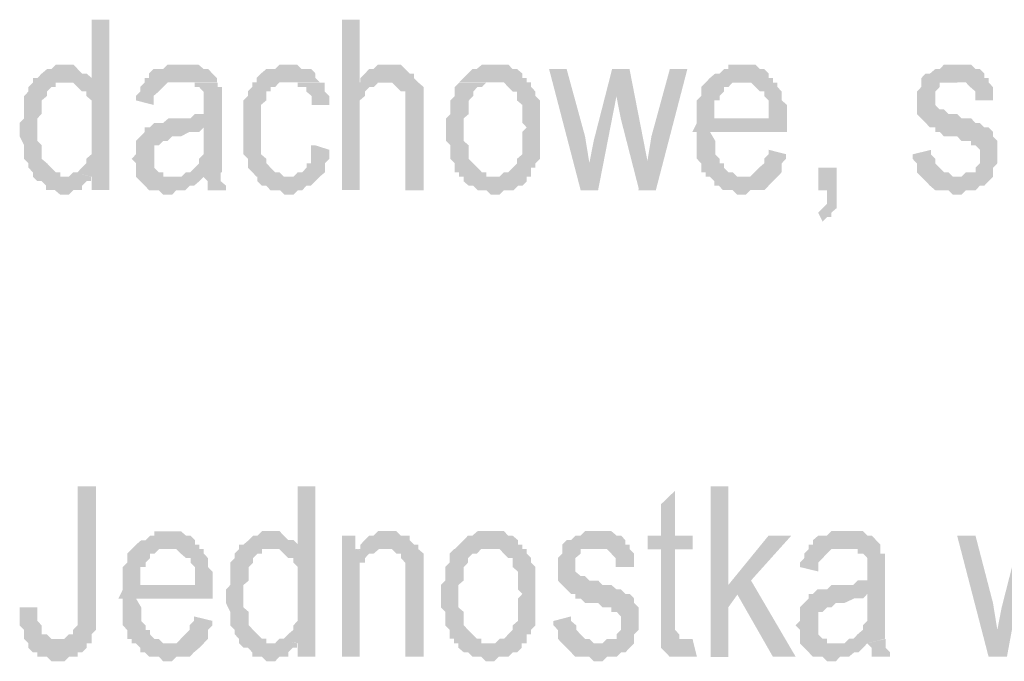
# Model space of a CAD drawing. Header units: millimetres. Extents: x -523 to 1404227, y -783705 to 1038705.
# Tile 241 of 256: x 422213 to 423142, y 244979 to 245585. Entities that reach past the tile are written whole.
import ezdxf

# ---------------------------------------------------------------- set-up
doc = ezdxf.new("R2010")
doc.units = ezdxf.units.MM
doc.linetypes.add('ACAD_ISO08W100', pattern=[36, 24, -3, 6, -3])
doc.layers.add('!!ELEKTRYKA', color=7, linetype='Continuous')

msp = doc.modelspace()

# ---------------------------------------------------------------- hatches: boundary and pattern name
at = {"layer": '!!ELEKTRYKA', "linetype": 'ACAD_ISO08W100'}
for points in [[(422297.73, 245584.47), (422281.12, 245584.47), (422281.12, 245525.19), (422255.38, 245525.19), (422255.38, 245525.19), (422259.54, 245525.19), (422263.69, 245525.19), (422267.84, 245520.96), (422271.99, 245516.81), (422276.14, 245516.81), (422276.14, 245512.57), (422276.14, 245512.57), (422281.12, 245508.34), (422281.12, 245504.1), (422281.12, 245499.87), (422281.12, 245495.64), (422281.12, 245491.4), (422281.12, 245482.93), (422281.12, 245478.7), (422281.12, 245478.7), (422281.12, 245470.23), (422281.12, 245465.99), (422281.12, 245461.76), (422281.12, 245457.53), (422276.14, 245453.29), (422276.14, 245449.06), (422276.14, 245449.06), (422271.99, 245444.82), (422267.84, 245440.59), (422263.69, 245440.59), (422281.12, 245436.35), (422281.12, 245423.65), (422297.73, 245423.65)], [(422534.18, 245584.5), (422517.6, 245584.5), (422517.6, 245423.66), (422534.18, 245423.66), (422534.18, 245487.13), (422534.18, 245487.13), (422534.18, 245491.44), (422534.18, 245499.9), (422534.18, 245504.12), (422534.18, 245508.35), (422539.15, 245512.57), (422539.15, 245512.57), (422539.15, 245516.8), (422543.29, 245521.03), (422547.44, 245521.03), (422551.58, 245525.25), (422555.72, 245525.25), (422559.87, 245525.25), (422534.18, 245525.25)], [(422255.65, 245542.1), (422251.5, 245542.1), (422247.34, 245542.1), (422243.19, 245537.86), (422239.04, 245537.86), (422234.05, 245533.63), (422234.05, 245533.63), (422229.9, 245529.39), (422225.75, 245529.39), (422225.75, 245525.16), (422221.6, 245520.92), (422221.6, 245516.77), (422217.44, 245512.53), (422217.44, 245508.3), (422217.44, 245504.06), (422217.44, 245499.83), (422217.44, 245495.59), (422217.44, 245491.35), (422213.29, 245487.12), (422213.29, 245482.88), (422213.29, 245478.65), (422213.29, 245474.41), (422217.44, 245465.94), (422217.44, 245461.7), (422217.44, 245457.47), (422217.44, 245453.23), (422221.6, 245449), (422221.6, 245444.76), (422221.6, 245444.76), (422225.75, 245440.53), (422225.75, 245436.29), (422255.65, 245436.29), (422255.65, 245436.29), (422251.5, 245436.29), (422251.5, 245440.53), (422247.34, 245440.53), (422243.19, 245444.76), (422239.04, 245449), (422239.04, 245449), (422234.05, 245453.23), (422234.05, 245457.47), (422234.05, 245461.7), (422234.05, 245465.94), (422229.9, 245470.18), (422229.9, 245474.41), (422229.9, 245482.88), (422229.9, 245487.12), (422229.9, 245491.35), (422234.05, 245495.59), (422234.05, 245499.83), (422234.05, 245504.06), (422234.05, 245508.3), (422239.04, 245512.53), (422239.04, 245516.77), (422243.19, 245520.92), (422247.34, 245520.92), (422247.34, 245525.16), (422251.5, 245525.16), (422255.65, 245525.16), (422281.4, 245525.16), (422281.4, 245529.39), (422276.41, 245533.63), (422272.26, 245533.63), (422268.11, 245537.86), (422268.11, 245537.86), (422263.95, 245542.1), (422259.8, 245542.1)], [(422365.33, 245542.19), (422365.33, 245542.19), (422361.18, 245542.19), (422357.03, 245542.19), (422352.88, 245542.19), (422348.74, 245537.96), (422344.59, 245537.96), (422339.61, 245537.96), (422335.46, 245533.73), (422335.46, 245533.73), (422335.46, 245529.5), (422331.31, 245529.5), (422331.31, 245525.26), (422327.16, 245521.03), (422327.16, 245516.8), (422323.01, 245512.57), (422323.01, 245508.33), (422339.61, 245504.1), (422339.61, 245508.33), (422339.61, 245512.57), (422344.59, 245516.8), (422344.59, 245516.8), (422348.74, 245521.03), (422348.74, 245521.03), (422352.88, 245525.26), (422352.88, 245525.26), (422361.18, 245525.26), (422365.33, 245525.26), (422399.36, 245525.26), (422399.36, 245529.5), (422395.21, 245533.73), (422391.06, 245537.96), (422386.91, 245537.96), (422386.91, 245537.96), (422381.93, 245542.19), (422377.78, 245542.19), (422373.63, 245542.19)], [(422466.74, 245542.18), (422466.74, 245542.18), (422462.59, 245542.18), (422458.45, 245542.18), (422454.3, 245537.95), (422450.15, 245537.95), (422446.01, 245537.95), (422441.03, 245533.72), (422436.89, 245529.49), (422436.89, 245525.27), (422432.74, 245525.27), (422432.74, 245521.04), (422428.59, 245516.81), (422428.59, 245512.58), (422428.59, 245512.58), (422424.45, 245508.35), (422424.45, 245499.89), (422424.45, 245495.66), (422424.45, 245491.43), (422424.45, 245487.2), (422424.45, 245482.97), (422424.45, 245478.75), (422424.45, 245470.2), (422424.45, 245465.98), (422424.45, 245461.75), (422424.45, 245457.52), (422428.59, 245453.29), (422428.59, 245449.06), (422428.59, 245444.83), (422432.74, 245440.6), (422432.74, 245440.6), (422436.89, 245436.37), (422466.74, 245436.37), (422466.74, 245436.37), (422462.59, 245436.37), (422458.45, 245440.6), (422454.3, 245440.6), (422450.15, 245444.83), (422446.01, 245449.06), (422446.01, 245449.06), (422446.01, 245449.06), (422446.01, 245453.29), (422441.03, 245457.52), (422441.03, 245461.75), (422441.03, 245465.98), (422441.03, 245470.2), (422441.03, 245474.52), (422441.03, 245482.97), (422441.03, 245487.2), (422441.03, 245491.43), (422441.03, 245495.66), (422441.03, 245499.89), (422441.03, 245504.12), (422446.01, 245508.35), (422446.01, 245512.58), (422446.01, 245516.81), (422450.15, 245516.81), (422450.15, 245521.04), (422454.3, 245521.04), (422458.45, 245525.27), (422462.59, 245525.27), (422466.74, 245525.27), (422496.59, 245525.27), (422492.44, 245529.49), (422492.44, 245533.72), (422492.44, 245533.72), (422488.3, 245537.95), (422483.32, 245537.95), (422479.18, 245537.95), (422475.03, 245542.18), (422470.88, 245542.18)], [(422560.54, 245542.19), (422560.54, 245542.19), (422556.4, 245542.19), (422551.43, 245542.19), (422547.28, 245537.97), (422543.14, 245537.97), (422539, 245533.66), (422534.86, 245529.43), (422534.86, 245525.21), (422560.54, 245525.21), (422560.54, 245525.21), (422564.68, 245525.21), (422568.83, 245520.98), (422572.97, 245516.75), (422572.97, 245516.75), (422577.11, 245516.75), (422577.11, 245512.53), (422577.11, 245508.3), (422577.11, 245504.08), (422577.11, 245495.63), (422577.11, 245423.62), (422594.51, 245423.62), (422594.51, 245495.63), (422594.51, 245499.85), (422594.51, 245504.08), (422594.51, 245512.53), (422594.51, 245516.75), (422594.51, 245520.98), (422589.54, 245525.21), (422589.54, 245525.21), (422585.4, 245529.43), (422585.4, 245533.66), (422585.4, 245533.66), (422581.25, 245533.66), (422577.11, 245537.97), (422577.11, 245537.97), (422572.97, 245542.19), (422564.68, 245542.19)], [(422661.96, 245542.14), (422657.82, 245542.14), (422653.68, 245542.14), (422649.54, 245542.14), (422644.57, 245537.92), (422644.57, 245537.92), (422640.43, 245537.92), (422636.29, 245533.7), (422632.15, 245529.47), (422628.01, 245525.25), (422661.96, 245525.25), (422661.96, 245525.25), (422666.1, 245525.25), (422670.24, 245525.25), (422674.38, 245520.95), (422678.52, 245516.72), (422682.66, 245516.72), (422682.66, 245512.5), (422682.66, 245508.28), (422687.63, 245504.05), (422687.63, 245499.83), (422687.63, 245495.61), (422687.63, 245491.39), (422687.63, 245487.08), (422691.77, 245482.86), (422687.63, 245478.64), (422687.63, 245470.19), (422687.63, 245465.97), (422687.63, 245461.74), (422687.63, 245457.52), (422682.66, 245453.22), (422682.66, 245453.22), (422682.66, 245448.99), (422678.52, 245444.77), (422678.52, 245444.77), (422674.38, 245440.55), (422670.24, 245440.55), (422666.1, 245436.32), (422661.96, 245436.32), (422695.91, 245436.32), (422695.91, 245440.55), (422695.91, 245444.77), (422700.05, 245444.77), (422700.05, 245448.99), (422704.19, 245453.22), (422704.19, 245457.52), (422704.19, 245461.74), (422704.19, 245465.97), (422704.19, 245470.19), (422704.19, 245478.64), (422704.19, 245482.86), (422704.19, 245487.08), (422704.19, 245491.39), (422704.19, 245495.61), (422704.19, 245499.83), (422704.19, 245504.05), (422704.19, 245508.28), (422700.05, 245512.5), (422700.05, 245516.72), (422695.91, 245520.95), (422695.91, 245525.25), (422691.77, 245525.25), (422691.77, 245529.47), (422687.63, 245529.47), (422687.63, 245533.7), (422682.66, 245537.92), (422678.52, 245537.92), (422674.38, 245542.14), (422670.24, 245542.14), (422666.1, 245542.14)], [(422894.43, 245542.13), (422890.3, 245542.13), (422886.16, 245542.13), (422882.03, 245542.13), (422882.03, 245537.92), (422877.9, 245537.92), (422873.76, 245533.7), (422869.63, 245533.7), (422864.67, 245529.49), (422860.54, 245525.19), (422894.43, 245525.19), (422894.43, 245525.19), (422898.56, 245525.19), (422903.52, 245525.19), (422907.66, 245520.97), (422911.79, 245516.76), (422915.92, 245516.76), (422915.92, 245512.54), (422915.92, 245512.54), (422920.06, 245508.32), (422920.06, 245504.03), (422920.06, 245499.81), (422920.06, 245491.38), (422869.63, 245491.38), (422852.27, 245491.38), (422852.27, 245487.08), (422848.14, 245478.65), (422852.27, 245478.65), (422852.27, 245470.22), (422852.27, 245465.92), (422852.27, 245461.7), (422852.27, 245457.49), (422852.27, 245453.27), (422856.4, 245449.05), (422856.4, 245444.76), (422856.4, 245440.54), (422860.54, 245440.54), (422860.54, 245436.32), (422894.43, 245436.32), (422894.43, 245436.32), (422890.3, 245436.32), (422886.16, 245440.54), (422882.03, 245440.54), (422877.9, 245444.76), (422877.9, 245449.05), (422877.9, 245449.05), (422873.76, 245449.05), (422873.76, 245453.27), (422869.63, 245457.49), (422869.63, 245461.7), (422869.63, 245465.92), (422869.63, 245470.22), (422864.67, 245478.65), (422937.42, 245478.65), (422937.42, 245482.86), (422937.42, 245487.08), (422937.42, 245491.38), (422937.42, 245495.59), (422937.42, 245499.81), (422937.42, 245504.03), (422932.46, 245508.32), (422932.46, 245512.54), (422932.46, 245516.76), (422928.32, 245520.97), (422928.32, 245525.19), (422924.19, 245525.19), (422924.19, 245529.49), (422920.06, 245529.49), (422920.06, 245533.7), (422915.92, 245537.92), (422911.79, 245537.92), (422907.66, 245542.13), (422903.52, 245542.13), (422898.56, 245542.13)], [(423093.82, 245542.11), (423093.82, 245542.11), (423089.7, 245542.11), (423085.57, 245542.11), (423081.44, 245537.91), (423077.32, 245537.91), (423072.36, 245533.7), (423068.24, 245533.7), (423068.24, 245533.7), (423064.11, 245529.4), (423064.11, 245525.2), (423064.11, 245520.99), (423059.98, 245516.69), (423059.98, 245512.48), (423059.98, 245508.28), (423059.98, 245504.07), (423059.98, 245499.77), (423059.98, 245495.57), (423064.11, 245491.36), (423064.11, 245491.36), (423068.24, 245487.06), (423068.24, 245487.06), (423072.36, 245482.86), (423072.36, 245482.86), (423077.32, 245482.86), (423077.32, 245478.65), (423081.44, 245478.65), (423085.57, 245474.35), (423093.82, 245474.35), (423097.95, 245474.35), (423102.08, 245470.14), (423111.16, 245470.14), (423111.16, 245465.94), (423115.28, 245465.94), (423119.41, 245461.73), (423119.41, 245461.73), (423119.41, 245457.43), (423119.41, 245453.23), (423119.41, 245449.02), (423115.28, 245444.72), (423115.28, 245440.52), (423111.16, 245440.52), (423106.2, 245440.52), (423102.08, 245436.31), (423097.95, 245436.31), (423064.11, 245436.31), (423068.24, 245432.1), (423072.36, 245427.81), (423072.36, 245427.81), (423077.32, 245423.6), (423081.44, 245423.6), (423085.57, 245423.6), (423089.7, 245423.6), (423093.82, 245419.39), (423097.95, 245419.39), (423097.95, 245419.39), (423102.08, 245419.39), (423106.2, 245423.6), (423111.16, 245423.6), (423115.28, 245423.6), (423119.41, 245427.81), (423123.54, 245427.81), (423127.66, 245432.1), (423127.66, 245432.1), (423131.79, 245436.31), (423131.79, 245440.52), (423131.79, 245444.72), (423135.92, 245449.02), (423135.92, 245453.23), (423135.92, 245457.43), (423135.92, 245461.73), (423135.92, 245465.94), (423135.92, 245470.14), (423131.79, 245474.35), (423131.79, 245474.35), (423131.79, 245478.65), (423127.66, 245482.86), (423123.54, 245482.86), (423123.54, 245482.86), (423119.41, 245487.06), (423119.41, 245487.06), (423115.28, 245487.06), (423111.16, 245491.36), (423102.08, 245491.36), (423097.95, 245495.57), (423097.95, 245495.57), (423089.7, 245495.57), (423085.57, 245499.77), (423081.44, 245499.77), (423081.44, 245499.77), (423077.32, 245504.07), (423077.32, 245508.28), (423077.32, 245512.48), (423077.32, 245516.69), (423077.32, 245516.69), (423081.44, 245520.99), (423081.44, 245525.2), (423085.57, 245525.2), (423089.7, 245525.2), (423097.95, 245525.2), (423127.66, 245529.4), (423123.54, 245529.4), (423123.54, 245533.7), (423119.41, 245537.91), (423115.28, 245537.91), (423115.28, 245537.91), (423111.16, 245542.11), (423106.2, 245542.11), (423102.08, 245542.11)], [(422729.44, 245537.87), (422712.89, 245537.87), (422742.68, 245423.59), (422750.95, 245449), (422746.81, 245474.4)], [(422788.89, 245537.87), (422772.34, 245537.87), (422754.97, 245470.12), (422750.83, 245448.94), (422742.56, 245423.54), (422759.11, 245423.54), (422776.48, 245512.47)], [(422788.78, 245537.86), (422776.37, 245512.47), (422780.51, 245491.3), (422797.88, 245423.56), (422806.15, 245448.95), (422802.01, 245470.13)], [(422843.38, 245537.99), (422826.85, 245537.99), (422809.48, 245474.48), (422805.34, 245449.09), (422797.07, 245423.62), (422813.61, 245423.62)], [(422400.02, 245525.15), (422366, 245525.15), (422370.15, 245525.15), (422374.3, 245525.15), (422378.45, 245525.15), (422378.45, 245520.91), (422382.6, 245520.91), (422386.75, 245516.68), (422386.75, 245512.45), (422386.75, 245508.22), (422386.75, 245503.99), (422386.75, 245495.52), (422386.75, 245495.52), (422382.6, 245495.52), (422378.45, 245495.52), (422374.3, 245491.29), (422370.15, 245491.29), (422366, 245491.29), (422357.7, 245491.29), (422357.7, 245491.29), (422353.56, 245491.29), (422348.58, 245487.06), (422344.43, 245487.06), (422340.28, 245487.06), (422336.13, 245482.83), (422331.98, 245482.83), (422386.75, 245482.83), (422386.75, 245474.36), (422386.75, 245470.13), (422386.75, 245465.9), (422386.75, 245461.67), (422386.75, 245457.43), (422382.6, 245453.2), (422382.6, 245448.97), (422378.45, 245444.74), (422378.45, 245444.74), (422374.3, 245440.51), (422370.15, 245440.51), (422366, 245436.27), (422361.85, 245436.27), (422357.7, 245436.27), (422386.75, 245436.27), (422386.75, 245436.27), (422404.17, 245440.51), (422404.17, 245440.51), (422404.17, 245444.74), (422404.17, 245448.97), (422404.17, 245453.2), (422404.17, 245457.43), (422404.17, 245465.9), (422404.17, 245470.13), (422404.17, 245499.75), (422404.17, 245499.75), (422404.17, 245508.22), (422404.17, 245512.45), (422404.17, 245516.68), (422404.17, 245520.91), (422400.02, 245520.91), (422400.02, 245520.91)], [(422497.07, 245525.17), (422467.23, 245525.17), (422471.38, 245525.17), (422475.52, 245525.17), (422475.52, 245520.94), (422479.67, 245520.94), (422483.81, 245520.94), (422483.81, 245516.71), (422488.78, 245512.49), (422488.78, 245508.26), (422488.78, 245504.03), (422505.36, 245504.03), (422505.36, 245504.03), (422505.36, 245512.49), (422501.22, 245516.71), (422501.22, 245520.94), (422501.22, 245525.17)], [(422628.01, 245525.19), (422628.01, 245525.19), (422623.87, 245520.96), (422623.87, 245516.74), (422623.87, 245512.52), (422619.73, 245508.21), (422619.73, 245503.99), (422619.73, 245499.76), (422619.73, 245495.54), (422615.59, 245491.32), (422615.59, 245487.09), (422615.59, 245482.87), (422615.59, 245478.65), (422615.59, 245470.12), (422619.73, 245465.9), (422619.73, 245461.67), (422619.73, 245457.45), (422619.73, 245453.23), (422623.87, 245449), (422623.87, 245444.78), (422623.87, 245440.47), (422628.01, 245440.47), (422628.01, 245436.25), (422632.15, 245436.25), (422632.15, 245432.03), (422637.12, 245427.8), (422641.26, 245427.8), (422645.4, 245423.58), (422649.54, 245423.58), (422653.68, 245423.58), (422657.82, 245419.36), (422661.96, 245419.36), (422661.96, 245419.36), (422666.1, 245419.36), (422670.24, 245423.58), (422675.21, 245423.58), (422679.35, 245423.58), (422683.49, 245427.8), (422687.63, 245427.8), (422691.77, 245432.03), (422691.77, 245436.25), (422695.91, 245436.25), (422661.96, 245436.25), (422657.82, 245436.25), (422653.68, 245436.25), (422653.68, 245440.47), (422649.54, 245440.47), (422645.4, 245444.78), (422641.26, 245449), (422641.26, 245449), (422637.12, 245453.23), (422637.12, 245457.45), (422637.12, 245461.67), (422637.12, 245465.9), (422632.15, 245470.12), (422632.15, 245474.34), (422632.15, 245482.87), (422632.15, 245487.09), (422632.15, 245491.32), (422637.12, 245495.54), (422637.12, 245499.76), (422637.12, 245503.99), (422637.12, 245508.21), (422641.26, 245512.52), (422641.26, 245516.74), (422641.26, 245516.74), (422645.4, 245520.96), (422649.54, 245520.96), (422653.68, 245525.19), (422657.82, 245525.19), (422661.96, 245525.19)], [(422860.54, 245525.26), (422860.54, 245525.26), (422856.41, 245520.96), (422856.41, 245516.75), (422856.41, 245512.53), (422852.28, 245508.32), (422852.28, 245504.1), (422852.28, 245499.8), (422852.28, 245495.59), (422852.28, 245491.37), (422868.81, 245491.37), (422868.81, 245495.59), (422868.81, 245504.1), (422868.81, 245508.32), (422873.77, 245508.32), (422873.77, 245512.53), (422877.9, 245516.75), (422877.9, 245520.96), (422882.04, 245520.96), (422886.17, 245525.26), (422890.3, 245525.26), (422894.44, 245525.26)], [(423127.64, 245529.45), (423097.94, 245525.24), (423097.94, 245525.24), (423102.06, 245525.24), (423106.19, 245525.24), (423110.31, 245520.95), (423110.31, 245520.95), (423115.26, 245516.74), (423115.26, 245512.53), (423115.26, 245508.32), (423131.77, 245508.32), (423131.77, 245512.53), (423131.77, 245516.74), (423131.77, 245520.95), (423127.64, 245525.24)], [(422331.32, 245482.94), (422331.32, 245478.63), (422327.17, 245474.39), (422323.02, 245470.16), (422323.02, 245470.16), (422323.02, 245465.93), (422323.02, 245461.7), (422323.02, 245457.46), (422318.87, 245453.23), (422318.87, 245453.23), (422323.02, 245449), (422323.02, 245444.77), (422323.02, 245440.53), (422323.02, 245436.3), (422327.17, 245432.07), (422331.32, 245427.84), (422331.32, 245427.84), (422335.47, 245423.61), (422340.45, 245423.61), (422344.6, 245423.61), (422348.75, 245419.37), (422352.89, 245419.37), (422352.89, 245419.37), (422357.04, 245419.37), (422361.19, 245423.61), (422365.34, 245423.61), (422369.49, 245423.61), (422373.64, 245427.84), (422377.79, 245427.84), (422382.77, 245432.07), (422386.92, 245436.3), (422357.04, 245436.3), (422352.89, 245436.3), (422348.75, 245436.3), (422348.75, 245440.53), (422344.6, 245440.53), (422344.6, 245440.53), (422340.45, 245444.77), (422340.45, 245449), (422340.45, 245453.23), (422340.45, 245457.46), (422340.45, 245461.7), (422340.45, 245465.93), (422340.45, 245465.93), (422344.6, 245465.93), (422348.75, 245470.16), (422348.75, 245470.16), (422352.89, 245470.16), (422357.04, 245474.39), (422361.19, 245474.39), (422361.19, 245474.39), (422365.34, 245474.39), (422373.64, 245478.63), (422377.79, 245478.63), (422382.77, 245478.63), (422382.77, 245478.63), (422386.92, 245482.94)], [(422492.28, 245465.94), (422488.14, 245465.94), (422488.14, 245457.48), (422488.14, 245453.25), (422488.14, 245449.03), (422483.99, 245449.03), (422483.99, 245444.8), (422483.99, 245444.8), (422479.85, 245440.57), (422475.7, 245440.57), (422471.55, 245436.34), (422467.41, 245436.34), (422437.56, 245436.34), (422437.56, 245436.34), (422437.56, 245432.11), (422441.7, 245427.88), (422445.85, 245427.88), (422450, 245423.57), (422454.14, 245423.57), (422459.12, 245423.57), (422463.26, 245419.34), (422467.41, 245419.34), (422471.55, 245419.34), (422475.7, 245423.57), (422479.85, 245423.57), (422479.85, 245423.57), (422483.99, 245427.88), (422488.14, 245427.88), (422492.28, 245432.11), (422496.43, 245436.34), (422496.43, 245436.34), (422501.4, 245440.57), (422501.4, 245444.8), (422501.4, 245449.03), (422505.55, 245453.25), (422505.55, 245457.48), (422505.55, 245461.71)], [(422920.07, 245461.77), (422920.07, 245457.55), (422915.94, 245453.34), (422915.94, 245449.04), (422910.98, 245444.82), (422906.85, 245440.61), (422906.85, 245440.61), (422902.71, 245436.39), (422898.58, 245436.39), (422894.45, 245436.39), (422860.56, 245436.39), (422864.69, 245436.39), (422868.83, 245432.09), (422868.83, 245427.88), (422872.96, 245427.88), (422877.09, 245423.66), (422882.05, 245423.66), (422886.18, 245423.66), (422890.32, 245419.45), (422894.45, 245419.45), (422898.58, 245419.45), (422902.71, 245423.66), (422906.85, 245423.66), (422910.98, 245423.66), (422915.94, 245423.66), (422920.07, 245427.88), (422924.2, 245432.09), (422924.2, 245432.09), (422924.2, 245432.09), (422928.34, 245436.39), (422932.47, 245440.61), (422932.47, 245444.82), (422932.47, 245449.04), (422936.6, 245453.34), (422936.6, 245457.55)], [(423073.18, 245461.65), (423055.84, 245457.44), (423055.84, 245453.23), (423059.97, 245448.94), (423059.97, 245444.73), (423059.97, 245440.52), (423064.1, 245436.31), (423064.1, 245436.31), (423097.94, 245436.31), (423097.94, 245436.31), (423093.81, 245436.31), (423089.68, 245440.52), (423085.56, 245440.52), (423081.43, 245444.73), (423081.43, 245444.73), (423077.3, 245448.94), (423077.3, 245453.23), (423073.18, 245457.44)], [(422263.91, 245440.61), (422259.76, 245436.38), (422255.61, 245436.38), (422225.71, 245436.38), (422229.86, 245432.14), (422234.02, 245432.14), (422238.17, 245427.91), (422238.17, 245423.67), (422242.32, 245423.67), (422246.47, 245423.67), (422251.46, 245419.43), (422255.61, 245419.43), (422259.76, 245419.43), (422263.91, 245423.67), (422268.07, 245423.67), (422272.22, 245423.67), (422272.22, 245427.91), (422276.37, 245432.14), (422280.52, 245432.14), (422280.52, 245436.38)], [(422403.08, 245440.55), (422386.49, 245436.32), (422386.49, 245436.32), (422390.64, 245432.09), (422390.64, 245427.86), (422390.64, 245423.63), (422408.06, 245423.63), (422408.06, 245423.63), (422408.06, 245427.86), (422403.08, 245432.09), (422403.08, 245436.32)], [(422984.17, 245444.8), (422966.83, 245444.8), (422966.83, 245423.58), (422975.09, 245423.58), (422975.09, 245419.36), (422975.09, 245415.15), (422975.09, 245410.86), (422970.96, 245406.65), (422970.96, 245406.65), (422966.83, 245402.43), (422966.83, 245402.43), (422970.96, 245393.93), (422970.96, 245393.93), (422975.09, 245398.22), (422979.22, 245398.22), (422979.22, 245402.43), (422984.17, 245406.65), (422984.17, 245410.86), (422984.17, 245415.15), (422984.17, 245419.36), (422984.17, 245423.58)], [(422285.3, 245144.16), (422267.86, 245144.16), (422267.86, 245034.14), (422267.86, 245029.91), (422267.86, 245021.44), (422267.86, 245017.2), (422267.86, 245012.97), (422267.86, 245012.97), (422263.71, 245008.73), (422263.71, 245004.5), (422259.56, 245004.5), (422255.41, 245000.27), (422255.41, 245000.27), (422247.1, 245000.27), (422281.15, 244996.03), (422281.15, 245000.27), (422281.15, 245004.5), (422285.3, 245008.73), (422285.3, 245012.97), (422285.3, 245017.2), (422285.3, 245021.44), (422285.3, 245029.91), (422285.3, 245034.14)], [(422492.26, 245144.25), (422475.68, 245144.25), (422475.68, 245084.97), (422449.98, 245084.97), (422449.98, 245084.97), (422454.12, 245084.97), (422458.27, 245084.97), (422462.42, 245080.74), (422466.56, 245076.52), (422471.54, 245076.52), (422471.54, 245072.29), (422471.54, 245072.29), (422475.68, 245068.06), (422475.68, 245063.83), (422475.68, 245059.6), (422475.68, 245055.37), (422475.68, 245051.15), (422475.68, 245042.61), (422475.68, 245038.38), (422475.68, 245038.38), (422475.68, 245029.92), (422475.68, 245025.69), (422475.68, 245021.46), (422475.68, 245017.24), (422471.54, 245013.01), (422471.54, 245008.78), (422471.54, 245008.78), (422466.56, 245004.55), (422462.42, 245000.32), (422458.27, 245000.32), (422475.68, 244996.09), (422475.68, 244983.41), (422492.26, 244983.41)], [(422881.92, 245144.18), (422865.39, 245144.18), (422865.39, 244983.25), (422881.92, 244983.25), (422881.92, 245029.87), (422891.01, 245042.6), (422881.92, 245051.03)], [(422831.68, 245139.96), (422818.45, 245127.23), (422818.45, 245097.62), (422806.05, 245097.62), (422806.05, 245084.89), (422818.45, 245084.89), (422818.45, 245017.17), (422818.45, 245017.17), (422818.45, 245008.73), (422818.45, 245004.43), (422818.45, 245000.22), (422818.45, 244996), (422844.08, 245000.22), (422839.95, 245000.22), (422835.81, 245000.22), (422835.81, 245004.43), (422835.81, 245004.43), (422831.68, 245008.73), (422831.68, 245017.17), (422831.68, 245084.89), (422848.22, 245084.89), (422848.22, 245097.62), (422831.68, 245097.62)], [(422352.93, 245101.83), (422348.78, 245101.83), (422344.63, 245101.83), (422340.48, 245101.83), (422340.48, 245097.59), (422336.33, 245097.59), (422332.18, 245093.36), (422328.03, 245093.36), (422323.05, 245089.13), (422318.9, 245084.9), (422352.93, 245084.9), (422352.93, 245084.9), (422357.08, 245084.9), (422361.23, 245084.9), (422365.38, 245080.66), (422370.36, 245076.43), (422374.51, 245076.43), (422374.51, 245072.2), (422374.51, 245072.2), (422378.66, 245067.97), (422378.66, 245063.73), (422378.66, 245059.5), (422378.66, 245051.03), (422328.03, 245051.03), (422310.6, 245051.03), (422310.6, 245046.8), (422306.45, 245038.34), (422310.6, 245038.34), (422310.6, 245029.87), (422310.6, 245025.64), (422310.6, 245021.4), (422310.6, 245017.17), (422310.6, 245012.94), (422314.75, 245008.71), (422314.75, 245004.47), (422314.75, 245000.24), (422318.9, 245000.24), (422318.9, 244996.01), (422352.93, 244996.01), (422352.93, 244996.01), (422348.78, 244996.01), (422344.63, 245000.24), (422340.48, 245000.24), (422336.33, 245004.47), (422336.33, 245008.71), (422336.33, 245008.71), (422332.18, 245008.71), (422332.18, 245012.94), (422328.03, 245017.17), (422328.03, 245021.4), (422328.03, 245025.64), (422328.03, 245029.87), (422323.05, 245038.34), (422395.25, 245038.34), (422395.25, 245042.57), (422395.25, 245046.8), (422395.25, 245051.03), (422395.25, 245055.27), (422395.25, 245059.5), (422395.25, 245063.73), (422391.1, 245067.97), (422391.1, 245072.2), (422391.1, 245076.43), (422386.95, 245080.66), (422386.95, 245084.9), (422382.81, 245084.9), (422382.81, 245089.13), (422378.66, 245089.13), (422378.66, 245093.36), (422374.51, 245097.59), (422370.36, 245097.59), (422365.38, 245101.83), (422361.23, 245101.83), (422357.08, 245101.83)], [(422450.18, 245101.9), (422446.04, 245101.9), (422441.89, 245101.9), (422437.74, 245097.67), (422433.6, 245097.67), (422429.45, 245093.44), (422429.45, 245093.44), (422424.47, 245089.21), (422420.33, 245089.21), (422420.33, 245084.9), (422416.18, 245080.67), (422416.18, 245076.44), (422412.03, 245072.21), (422412.03, 245067.98), (422412.03, 245063.75), (422412.03, 245059.52), (422412.03, 245055.29), (422412.03, 245051.06), (422407.89, 245046.83), (422407.89, 245042.6), (422407.89, 245038.38), (422407.89, 245034.15), (422412.03, 245025.69), (422412.03, 245021.46), (422412.03, 245017.23), (422412.03, 245013), (422416.18, 245008.77), (422416.18, 245004.54), (422416.18, 245004.54), (422420.33, 245000.31), (422420.33, 244996), (422450.18, 244996), (422450.18, 244996), (422446.04, 244996), (422446.04, 245000.31), (422441.89, 245000.31), (422437.74, 245004.54), (422433.6, 245008.77), (422433.6, 245008.77), (422429.45, 245013), (422429.45, 245017.23), (422429.45, 245021.46), (422429.45, 245025.69), (422424.47, 245029.92), (422424.47, 245034.15), (422424.47, 245042.6), (422424.47, 245046.83), (422424.47, 245051.06), (422429.45, 245055.29), (422429.45, 245059.52), (422429.45, 245063.75), (422429.45, 245067.98), (422433.6, 245072.21), (422433.6, 245076.44), (422437.74, 245080.67), (422441.89, 245080.67), (422441.89, 245084.9), (422446.04, 245084.9), (422450.18, 245084.9), (422475.89, 245084.9), (422475.89, 245089.21), (422471.75, 245093.44), (422466.77, 245093.44), (422462.62, 245097.67), (422462.62, 245097.67), (422458.48, 245101.9), (422454.33, 245101.9)], [(422530.03, 245097.66), (422517.6, 245097.66), (422517.6, 244983.39), (422534.18, 244983.39), (422534.18, 245046.86), (422534.18, 245046.86), (422534.18, 245051.09), (422534.18, 245059.63), (422534.18, 245063.85), (422534.18, 245068.08), (422534.18, 245072.3), (422539.15, 245072.3), (422539.15, 245076.53), (422543.29, 245080.76), (422547.44, 245080.76), (422530.03, 245084.98)], [(422560.54, 245101.89), (422560.54, 245101.89), (422556.4, 245101.89), (422551.43, 245101.89), (422547.28, 245097.67), (422543.14, 245097.67), (422543.14, 245097.67), (422539, 245093.44), (422534.86, 245089.22), (422534.86, 245084.91), (422560.54, 245084.91), (422560.54, 245084.91), (422564.68, 245084.91), (422568.83, 245080.68), (422572.97, 245080.68), (422572.97, 245076.46), (422577.11, 245072.23), (422577.11, 245072.23), (422577.11, 245068.01), (422577.11, 245063.78), (422577.11, 245059.55), (422577.11, 245055.33), (422577.11, 244983.33), (422594.51, 244983.33), (422594.51, 245055.33), (422594.51, 245055.33), (422594.51, 245063.78), (422594.51, 245068.01), (422594.51, 245072.23), (422594.51, 245076.46), (422594.51, 245076.46), (422594.51, 245080.68), (422589.54, 245084.91), (422589.54, 245089.22), (422585.4, 245089.22), (422581.25, 245093.44), (422581.25, 245097.67), (422577.11, 245097.67), (422572.97, 245097.67), (422568.83, 245101.89), (422564.68, 245101.89)], [(422657.82, 245101.89), (422653.68, 245101.89), (422649.54, 245101.89), (422645.4, 245101.89), (422640.43, 245097.59), (422640.43, 245097.59), (422636.29, 245097.59), (422632.15, 245093.36), (422628.01, 245089.14), (422623.87, 245084.92), (422657.82, 245084.92), (422657.82, 245084.92), (422661.96, 245084.92), (422666.1, 245084.92), (422670.24, 245080.7), (422674.38, 245076.47), (422678.52, 245076.47), (422678.52, 245072.25), (422678.52, 245068.03), (422683.49, 245063.72), (422683.49, 245059.5), (422683.49, 245055.28), (422683.49, 245051.05), (422683.49, 245046.83), (422687.63, 245042.61), (422683.49, 245038.38), (422683.49, 245029.86), (422683.49, 245025.63), (422683.49, 245021.41), (422683.49, 245017.19), (422678.52, 245012.96), (422678.52, 245012.96), (422678.52, 245008.74), (422674.38, 245004.52), (422674.38, 245004.52), (422670.24, 245000.3), (422666.1, 245000.3), (422661.96, 244995.99), (422657.82, 244995.99), (422691.77, 244995.99), (422691.77, 245000.3), (422691.77, 245004.52), (422695.91, 245004.52), (422695.91, 245008.74), (422700.05, 245012.96), (422700.05, 245017.19), (422700.05, 245021.41), (422700.05, 245025.63), (422700.05, 245029.86), (422700.05, 245038.38), (422700.05, 245042.61), (422700.05, 245046.83), (422700.05, 245051.05), (422700.05, 245055.28), (422700.05, 245059.5), (422700.05, 245063.72), (422700.05, 245068.03), (422695.91, 245072.25), (422695.91, 245076.47), (422691.77, 245080.7), (422691.77, 245084.92), (422687.63, 245084.92), (422687.63, 245089.14), (422683.49, 245089.14), (422683.49, 245093.36), (422678.52, 245097.59), (422674.38, 245097.59), (422670.24, 245101.89), (422666.1, 245101.89), (422661.96, 245101.89)], [(422755.09, 245101.89), (422755.09, 245101.89), (422750.96, 245101.89), (422746.82, 245101.89), (422742.68, 245097.67), (422737.72, 245097.67), (422733.58, 245093.45), (422729.44, 245093.45), (422729.44, 245093.45), (422725.31, 245089.14), (422725.31, 245084.92), (422725.31, 245080.7), (422721.17, 245076.48), (422721.17, 245072.26), (422721.17, 245068.04), (422721.17, 245063.74), (422721.17, 245059.52), (422721.17, 245055.3), (422725.31, 245051.08), (422725.31, 245051.08), (422729.44, 245046.86), (422729.44, 245046.86), (422733.58, 245042.64), (422733.58, 245042.64), (422737.72, 245042.64), (422737.72, 245038.34), (422742.68, 245038.34), (422746.82, 245034.12), (422755.09, 245034.12), (422759.23, 245034.12), (422763.37, 245029.9), (422771.64, 245029.9), (422771.64, 245025.68), (422776.61, 245025.68), (422780.74, 245021.46), (422780.74, 245021.46), (422780.74, 245017.24), (422780.74, 245012.94), (422780.74, 245008.72), (422776.61, 245004.5), (422776.61, 245000.28), (422771.64, 245000.28), (422767.5, 245000.28), (422763.37, 244996.06), (422759.23, 244996.06), (422725.31, 244996.06), (422729.44, 244991.84), (422733.58, 244987.54), (422733.58, 244987.54), (422737.72, 244983.32), (422742.68, 244983.32), (422746.82, 244983.32), (422750.96, 244983.32), (422755.09, 244979.1), (422759.23, 244979.1), (422759.23, 244979.1), (422763.37, 244979.1), (422767.5, 244983.32), (422771.64, 244983.32), (422776.61, 244983.32), (422780.74, 244987.54), (422784.88, 244987.54), (422789.02, 244991.84), (422789.02, 244991.84), (422793.15, 244996.06), (422793.15, 245000.28), (422793.15, 245004.5), (422797.29, 245008.72), (422797.29, 245012.94), (422797.29, 245017.24), (422797.29, 245021.46), (422797.29, 245025.68), (422797.29, 245029.9), (422793.15, 245034.12), (422793.15, 245034.12), (422793.15, 245038.34), (422789.02, 245042.64), (422784.88, 245042.64), (422784.88, 245042.64), (422780.74, 245046.86), (422780.74, 245046.86), (422776.61, 245046.86), (422771.64, 245051.08), (422763.37, 245051.08), (422759.23, 245055.3), (422759.23, 245055.3), (422750.96, 245055.3), (422746.82, 245059.52), (422742.68, 245059.52), (422742.68, 245059.52), (422737.72, 245063.74), (422737.72, 245068.04), (422737.72, 245072.26), (422737.72, 245076.48), (422737.72, 245076.48), (422742.68, 245080.7), (422742.68, 245084.92), (422746.82, 245084.92), (422750.96, 245084.92), (422759.23, 245084.92), (422789.02, 245089.14), (422784.88, 245089.14), (422784.88, 245093.45), (422780.74, 245097.67), (422776.61, 245097.67), (422776.61, 245097.67), (422771.64, 245101.89), (422767.5, 245101.89), (422763.37, 245101.89)], [(422941.45, 245097.66), (422919.97, 245097.66), (422881.95, 245051.05), (422890.22, 245042.62), (422924.1, 244983.37), (422945.59, 244983.37), (422903.44, 245055.35)], [(422991.7, 245101.9), (422991.7, 245101.9), (422987.57, 245101.9), (422983.44, 245101.9), (422979.31, 245101.9), (422975.18, 245097.68), (422971.05, 245097.68), (422966.92, 245097.68), (422961.97, 245093.47), (422961.97, 245093.47), (422961.97, 245089.17), (422957.84, 245089.17), (422957.84, 245084.96), (422953.71, 245080.75), (422953.71, 245076.54), (422949.58, 245072.24), (422949.58, 245068.03), (422966.92, 245063.82), (422966.92, 245068.03), (422966.92, 245072.24), (422971.05, 245076.54), (422971.05, 245076.54), (422975.18, 245080.75), (422975.18, 245080.75), (422979.31, 245084.96), (422979.31, 245084.96), (422987.57, 245084.96), (422991.7, 245084.96), (423025.57, 245084.96), (423025.57, 245089.17), (423021.44, 245093.47), (423017.31, 245097.68), (423013.18, 245097.68), (423013.18, 245097.68), (423009.05, 245101.9), (423004.92, 245101.9), (423000.79, 245101.9)], [(423115.26, 245097.67), (423097.94, 245097.67), (423127.64, 244983.31), (423135.89, 245008.72), (423131.77, 245034.14)], [(423173.8, 245097.66), (423157.31, 245097.66), (423139.98, 245029.93), (423135.86, 245008.73), (423127.61, 244983.33), (423144.93, 244983.33), (423161.43, 245072.25)], [(422788.9, 245089.18), (422759.12, 245084.96), (422759.12, 245084.96), (422763.26, 245084.96), (422767.39, 245084.96), (422771.53, 245080.74), (422771.53, 245080.74), (422775.67, 245076.52), (422775.67, 245072.3), (422775.67, 245068), (422793.04, 245068), (422793.04, 245072.3), (422793.04, 245076.52), (422793.04, 245080.74), (422788.9, 245084.96)], [(422318.89, 245084.91), (422318.89, 245084.91), (422314.74, 245080.67), (422314.74, 245076.44), (422314.74, 245072.21), (422310.59, 245067.98), (422310.59, 245063.74), (422310.59, 245059.51), (422310.59, 245055.28), (422310.59, 245051.05), (422327.19, 245051.05), (422327.19, 245055.28), (422327.19, 245063.74), (422327.19, 245067.98), (422332.17, 245067.98), (422332.17, 245072.21), (422336.32, 245076.44), (422336.32, 245080.67), (422340.47, 245080.67), (422344.62, 245084.91), (422348.77, 245084.91), (422352.92, 245084.91)], [(422534.86, 245084.9), (422530.72, 245084.9), (422547.29, 245080.67), (422552.26, 245084.9), (422556.4, 245084.9), (422560.54, 245084.9)], [(422623.18, 245085), (422623.18, 245085), (422619.04, 245080.78), (422619.04, 245076.56), (422619.04, 245072.25), (422614.9, 245068.03), (422614.9, 245063.8), (422614.9, 245059.58), (422614.9, 245055.36), (422610.76, 245051.14), (422610.76, 245046.91), (422610.76, 245042.69), (422610.76, 245038.47), (422610.76, 245029.94), (422614.9, 245025.71), (422614.9, 245021.49), (422614.9, 245017.27), (422614.9, 245013.04), (422619.04, 245008.82), (422619.04, 245004.6), (422619.04, 245000.29), (422623.18, 245000.29), (422623.18, 244996.07), (422627.32, 244996.07), (422627.32, 244991.84), (422632.29, 244987.62), (422636.43, 244987.62), (422640.57, 244983.4), (422644.71, 244983.4), (422648.85, 244983.4), (422652.99, 244979.17), (422657.13, 244979.17), (422657.13, 244979.17), (422661.27, 244979.17), (422665.42, 244983.4), (422670.38, 244983.4), (422674.52, 244983.4), (422678.66, 244987.62), (422682.81, 244987.62), (422686.95, 244991.84), (422686.95, 244996.07), (422691.09, 244996.07), (422657.13, 244996.07), (422652.99, 244996.07), (422648.85, 244996.07), (422648.85, 245000.29), (422644.71, 245000.29), (422640.57, 245004.6), (422636.43, 245008.82), (422636.43, 245008.82), (422632.29, 245013.04), (422632.29, 245017.27), (422632.29, 245021.49), (422632.29, 245025.71), (422627.32, 245029.94), (422627.32, 245034.16), (422627.32, 245042.69), (422627.32, 245046.91), (422627.32, 245051.14), (422632.29, 245055.36), (422632.29, 245059.58), (422632.29, 245063.8), (422632.29, 245068.03), (422636.43, 245072.25), (422636.43, 245076.56), (422636.43, 245076.56), (422640.57, 245080.78), (422644.71, 245080.78), (422648.85, 245085), (422652.99, 245085), (422657.13, 245085)], [(423025.59, 245084.97), (422991.72, 245084.97), (422995.85, 245084.97), (422999.98, 245084.97), (423004.11, 245084.97), (423004.11, 245080.76), (423009.07, 245080.76), (423013.2, 245076.55), (423013.2, 245072.33), (423013.2, 245068.04), (423013.2, 245063.83), (423013.2, 245055.4), (423013.2, 245055.4), (423009.07, 245055.4), (423004.11, 245055.4), (422999.98, 245051.11), (422995.85, 245051.11), (422991.72, 245051.11), (422983.46, 245051.11), (422983.46, 245051.11), (422979.33, 245051.11), (422975.2, 245046.89), (422970.25, 245046.89), (422966.12, 245046.89), (422961.99, 245042.68), (422957.86, 245042.68), (423013.2, 245042.68), (423013.2, 245034.17), (423013.2, 245029.96), (423013.2, 245025.75), (423013.2, 245021.54), (423013.2, 245017.24), (423009.07, 245013.03), (423009.07, 245008.82), (423004.11, 245004.6), (423004.11, 245004.6), (422999.98, 245000.31), (422995.85, 245000.31), (422991.72, 244996.1), (422987.59, 244996.1), (422983.46, 244996.1), (423013.2, 244996.1), (423013.2, 244996.1), (423029.72, 245000.31), (423029.72, 245000.31), (423029.72, 245004.6), (423029.72, 245008.82), (423029.72, 245013.03), (423029.72, 245017.24), (423029.72, 245025.75), (423029.72, 245029.96), (423029.72, 245059.61), (423029.72, 245059.61), (423029.72, 245068.04), (423029.72, 245072.33), (423029.72, 245076.55), (423029.72, 245080.76), (423025.59, 245080.76), (423025.59, 245080.76)], [(422957.83, 245042.58), (422957.83, 245038.37), (422953.7, 245034.16), (422949.57, 245029.94), (422949.57, 245029.94), (422949.57, 245025.65), (422949.57, 245021.43), (422949.57, 245017.22), (422945.44, 245013.01), (422945.44, 245013.01), (422949.57, 245008.71), (422949.57, 245004.5), (422949.57, 245000.29), (422949.57, 244996.08), (422953.7, 244991.78), (422957.83, 244987.57), (422957.83, 244987.57), (422961.96, 244983.35), (422966.91, 244983.35), (422971.04, 244983.35), (422975.17, 244979.14), (422979.3, 244979.14), (422979.3, 244979.14), (422983.43, 244979.14), (422987.56, 244983.35), (422991.69, 244983.35), (422995.82, 244983.35), (423000.78, 244987.57), (423004.91, 244987.57), (423009.04, 244991.78), (423013.17, 244996.08), (422983.43, 244996.08), (422979.3, 244996.08), (422975.17, 244996.08), (422975.17, 245000.29), (422971.04, 245000.29), (422971.04, 245000.29), (422966.91, 245004.5), (422966.91, 245008.71), (422966.91, 245013.01), (422966.91, 245017.22), (422966.91, 245021.43), (422966.91, 245025.65), (422966.91, 245025.65), (422971.04, 245025.65), (422975.17, 245029.94), (422975.17, 245029.94), (422979.3, 245029.94), (422983.43, 245034.16), (422987.56, 245034.16), (422987.56, 245034.16), (422991.69, 245034.16), (423000.78, 245038.37), (423004.91, 245038.37), (423009.04, 245038.37), (423009.04, 245038.37), (423013.17, 245042.58)], [(422229.9, 245029.91), (422213.29, 245029.91), (422213.29, 245025.67), (422213.29, 245017.2), (422213.29, 245012.97), (422217.44, 245008.73), (422217.44, 245004.5), (422217.44, 245000.26), (422221.6, 244996.02), (422221.6, 244996.02), (422221.6, 244991.79), (422225.75, 244987.55), (422229.9, 244987.55), (422229.9, 244983.32), (422234.05, 244983.32), (422239.04, 244983.32), (422243.19, 244979.08), (422247.34, 244979.08), (422251.5, 244979.08), (422255.65, 244979.08), (422259.8, 244983.32), (422263.95, 244983.32), (422268.11, 244983.32), (422268.11, 244987.55), (422272.26, 244987.55), (422276.41, 244991.79), (422276.41, 244996.02), (422281.4, 244996.02), (422247.34, 245000.26), (422247.34, 245000.26), (422243.19, 245000.26), (422239.04, 245004.5), (422234.05, 245004.5), (422234.05, 245008.73), (422234.05, 245012.97), (422229.9, 245017.2), (422229.9, 245021.44), (422229.9, 245025.67)], [(422377.79, 245021.44), (422377.79, 245017.21), (422373.64, 245012.98), (422373.64, 245008.75), (422369.49, 245004.51), (422365.34, 245000.28), (422365.34, 245000.28), (422361.19, 244996.05), (422357.04, 244996.05), (422352.89, 244996.05), (422318.87, 244996.05), (422323.02, 244996.05), (422327.17, 244991.82), (422327.17, 244987.58), (422331.32, 244987.58), (422335.47, 244983.35), (422340.45, 244983.35), (422344.6, 244983.35), (422348.75, 244979.12), (422352.89, 244979.12), (422357.04, 244979.12), (422361.19, 244983.35), (422365.34, 244983.35), (422369.49, 244983.35), (422373.64, 244983.35), (422377.79, 244987.58), (422382.77, 244991.82), (422382.77, 244991.82), (422382.77, 244991.82), (422386.92, 244996.05), (422391.07, 245000.28), (422391.07, 245004.51), (422391.07, 245008.75), (422395.22, 245012.98), (422395.22, 245017.21)], [(422733.58, 245021.45), (422717.03, 245017.15), (422717.03, 245012.93), (422721.17, 245008.71), (422721.17, 245004.49), (422721.17, 245000.27), (422725.3, 244996.05), (422725.3, 244996.05), (422759.23, 244996.05), (422759.23, 244996.05), (422755.09, 244996.05), (422750.95, 245000.27), (422746.82, 245000.27), (422742.68, 245004.49), (422742.68, 245004.49), (422738.54, 245008.71), (422738.54, 245012.93), (422733.58, 245017.15)], [(422458.45, 245000.35), (422454.31, 244996.12), (422450.16, 244996.12), (422420.31, 244996.12), (422424.45, 244991.89), (422428.6, 244991.89), (422432.75, 244987.58), (422432.75, 244983.35), (422436.89, 244983.35), (422441.87, 244983.35), (422446.01, 244979.12), (422450.16, 244979.12), (422454.31, 244979.12), (422458.45, 244983.35), (422462.6, 244983.35), (422466.75, 244983.35), (422466.75, 244987.58), (422470.89, 244991.89), (422475.04, 244991.89), (422475.04, 244996.12)], [(422848.23, 245000.24), (422848.23, 245000.24), (422844.1, 245000.24), (422818.47, 244996.02), (422818.47, 244996.02), (422818.47, 244991.81), (422822.6, 244987.59), (422826.73, 244983.37), (422826.73, 244983.37), (422830.87, 244983.37), (422835, 244983.37), (422839.96, 244983.37), (422844.1, 244983.37), (422848.23, 244983.37), (422852.37, 244983.37)], [(423030.4, 245000.26), (423013.06, 244996.05), (423013.06, 244996.05), (423017.19, 244991.84), (423017.19, 244987.63), (423017.19, 244983.34), (423034.53, 244983.34), (423034.53, 244983.34), (423034.53, 244987.63), (423030.4, 244991.84), (423030.4, 244996.05)]]:
    msp.add_hatch(color=7, dxfattribs=at).paths.add_polyline_path(points)

doc.saveas('drawing.dxf')
